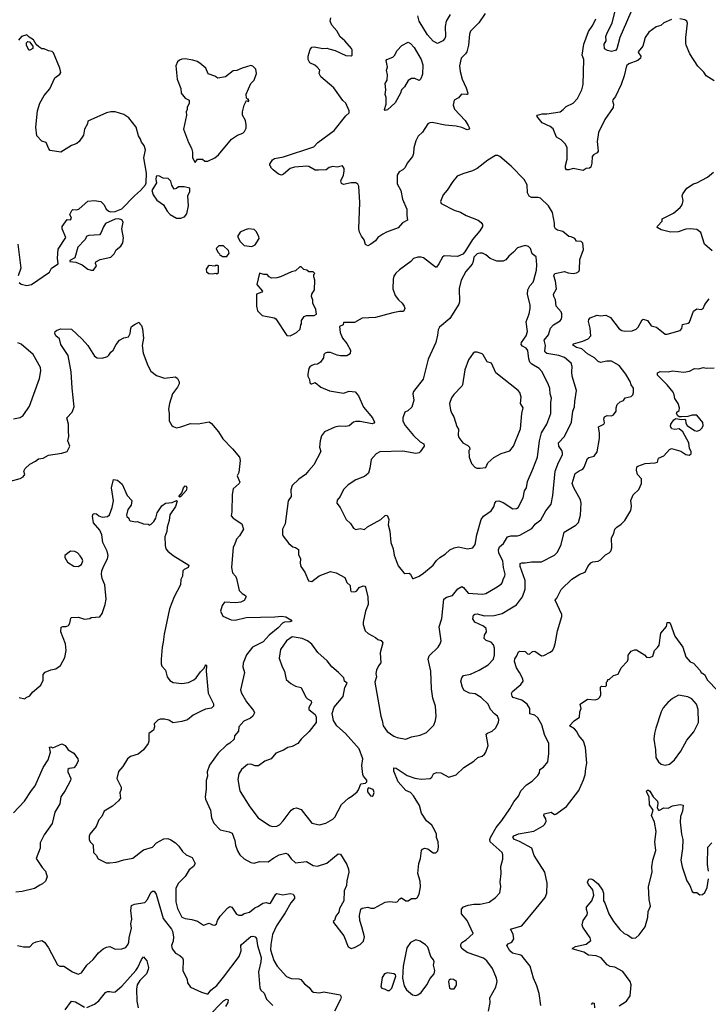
# Model space of a CAD drawing. Extents: x 1954683 to 2060285, y 904798 to 1016299.
# Tile 84 of 256: x 2007711 to 2014011, y 914587 to 923598. Entities that reach past the tile are written whole.
import ezdxf

# ---------------------------------------------------------------- set-up
doc = ezdxf.new("R2010")
doc.units = 0

msp = doc.modelspace()

# ---------------------------------------------------------------- linework, layer by layer
at = {"layer": '0CON10XD'}
for points in [[(2013074.2, 923445), (2013085, 923479.4), (2013132.4, 923565), (2013181.8, 923765)], [(2013333.9, 923736.1), (2013203.2, 923435), (2013175, 923332), (2013163.1, 923315), (2013125, 923307.2), (2013088.2, 923315), (2013062.6, 923332.6), (2013058.5, 923375), (2013076.4, 923405), (2013074.2, 923445)], [(2011970.8, 923655), (2011910.2, 923569.8), (2011835, 923492.9), (2011825.4, 923465), (2011817.8, 923365), (2011801.4, 923305), (2011790, 923285), (2011750, 923245), (2011734.2, 923175), (2011740, 923125), (2011758.4, 923055), (2011796.6, 922975), (2011812, 922925), (2011807.5, 922915), (2011797.7, 922912.3), (2011754.1, 922915.9), (2011726.1, 922883.9), (2011685, 922863.3), (2011678, 922815), (2011689.7, 922779.7), (2011785.4, 922675), (2011815, 922631.2), (2011825.7, 922605), (2011823.3, 922595), (2011805, 922590), (2011755, 922611.9), (2011704.6, 922624.6), (2011604, 922634), (2011485, 922658.6), (2011464.2, 922655.8), (2011445.9, 922644.1), (2011395, 922567.5), (2011357, 922533), (2011335, 922490), (2011316.7, 922425), (2011313.3, 922375), (2011303.3, 922345), (2011256.7, 922285), (2011237.5, 922245), (2011216.1, 922223.9), (2011182.5, 922205), (2011163.3, 922175), (2011163.8, 922095), (2011198.8, 922035), (2011214.3, 921954.3), (2011253.9, 921863.9), (2011252, 921805), (2011260, 921765), (2011212, 921738), (2011175, 921691.9), (2011065.7, 921654.3), (2011034.2, 921635.8), (2010986.7, 921605), (2010965, 921573.3), (2010925, 921543.3), (2010895, 921527.5), (2010875, 921540), (2010861.2, 921585), (2010837.7, 921617.7), (2010820.8, 921655), (2010814.3, 921684.3), (2010823.8, 921925), (2010814.3, 922075), (2010805, 922093.8), (2010785, 922105.7), (2010745, 922104.4), (2010675, 922090), (2010655, 922098.8), (2010649.4, 922125), (2010674.1, 922175.9), (2010680.8, 922215), (2010680, 922235), (2010665, 922260), (2010615, 922247.5), (2010575, 922253.8), (2010542.5, 922245), (2010515, 922223.3), (2010445, 922220), (2010415, 922222), (2010355, 922253.8), (2010337, 922257), (2010225, 922248), (2010185, 922236), (2010125, 922183.3), (2010105, 922176.7), (2010080, 922185), (2010030, 922225), (2010010, 922245), (2010010, 922255), (2010000, 922265), (2010000, 922275), (2010022.5, 922315), (2010043, 922327), (2010125, 922342), (2010402, 922435), (2010439.2, 922475), (2010588, 922585), (2010695, 922717.5), (2010726.7, 922745), (2010726.2, 922765), (2010695.5, 922835), (2010667.4, 922857.4), (2010585, 922974), (2010466.2, 923075), (2010450, 923105), (2010457.5, 923135), (2010433.3, 923165), (2010412.7, 923182.7), (2010366.7, 923205), (2010350, 923235), (2010351.2, 923265), (2010370, 923325), (2010385, 923346.7), (2010405, 923350), (2010485, 923334), (2010525, 923336.7), (2010538.3, 923331.7), (2010595.8, 923315.8), (2010695, 923271.2), (2010743.6, 923266.4), (2010753.3, 923275), (2010753, 923323), (2010746.7, 923335), (2010685, 923406.2), (2010642.7, 923442.7), (2010613.3, 923495), (2010566.8, 923546.8), (2010550, 923585), (2010556.2, 923615)], [(2011650.6, 923645), (2011613.3, 923585), (2011604.4, 923535), (2011606.9, 923445), (2011600, 923425), (2011581.2, 923405), (2011535, 923381.9), (2011495, 923402), (2011440.7, 923460.7), (2011365, 923584.5), (2011354.4, 923635)], [(2013675, 923600), (2013605, 923568.8), (2013577.5, 923545), (2013535, 923532), (2013466.5, 923483.5), (2013435, 923436.2), (2013411.1, 923355), (2013370, 923305), (2013371.2, 923295), (2013394.2, 923265), (2013391.9, 923245), (2013365, 923224.7), (2013282.9, 923195), (2013261.9, 923175), (2013242.2, 923085), (2013213.9, 923005), (2013163.5, 922896.5), (2013137.1, 922865), (2013134.4, 922855), (2013144.5, 922824.5), (2013141.5, 922795), (2013064.6, 922685), (2013005.6, 922564.4), (2012994.2, 922485), (2013004, 922395), (2012995, 922378.8), (2012959.4, 922360.6), (2012948.6, 922345), (2012944.2, 922285), (2012935, 922250), (2012925, 922240), (2012895, 922237.5), (2012865, 922218.8), (2012775, 922237.5), (2012735, 922222.9), (2012714, 922224), (2012705, 922240), (2012704.2, 922265), (2012719.5, 922320.5), (2012719.4, 922355), (2012720.8, 922425), (2012705, 922458.8), (2012665, 922498), (2012622.7, 922522.7), (2012590.9, 922600.9), (2012565, 922620), (2012491.2, 922655), (2012441.2, 922715), (2012447.5, 922725), (2012492.4, 922737.6), (2012535, 922735.8), (2012655, 922755.8), (2012684, 922775), (2012710, 922805), (2012776.1, 922835), (2012815, 922876.9), (2012852.9, 922955), (2012865.2, 923004.8), (2012871.1, 923235), (2012858, 923275), (2012871.9, 923375), (2012915, 923490.8), (2012955, 923549.2), (2012981.8, 923605)], [(2014065, 923040), (2013993, 923083), (2013969.3, 923119.3), (2013915, 923172.5), (2013842.9, 923285), (2013807.5, 923365), (2013804.3, 923384.3), (2013804.4, 923435), (2013820, 923565), (2013814.2, 923585), (2013797.8, 923597.8), (2013750, 923605)], [(2007705, 921192.5), (2007725, 921176.7), (2007775, 921166.2), (2007817.5, 921175), (2007985, 921287.5), (2008002.5, 921325), (2008062.5, 921365), (2008056.2, 921415), (2008063, 921497), (2008132.5, 921605), (2008100, 921685), (2008100, 921705), (2008145, 921770), (2008175, 921767.5), (2008185, 921782.5), (2008170, 921815), (2008187, 921853), (2008198.3, 921861.7), (2008235, 921857.5), (2008253.6, 921866.4), (2008335, 921937.5), (2008393, 921943), (2008453, 921933), (2008483, 921903), (2008502.5, 921865), (2008527.3, 921847.3), (2008545, 921840.8), (2008585.8, 921844.2), (2008645, 921867.5), (2008762.3, 921987.7), (2008817.5, 922035), (2008861.7, 922088.3), (2008867.5, 922105), (2008872.5, 922195), (2008846.2, 922335), (2008863.3, 922406.7), (2008848.3, 922448.3), (2008826.4, 922476.4), (2008817.5, 922505), (2008797.5, 922535), (2008776.1, 922616.1), (2008709.3, 922699.3), (2008665, 922730), (2008585, 922753.8), (2008545, 922756.2), (2008504.1, 922745.9), (2008335, 922670), (2008332.5, 922645), (2008302.5, 922595), (2008295, 922542.5), (2008255, 922483.3), (2008235, 922464), (2008184.3, 922445.7), (2008087.5, 922385), (2007990.5, 922400.5), (2007976.7, 922415), (2007953, 922473), (2007915, 922487.5), (2007866.7, 922535), (2007859.2, 922615), (2007874.3, 922765), (2007895.7, 922834.3), (2007935, 922903.3), (2007988, 922965), (2008032.7, 923067.3), (2008079.3, 923100.7), (2008087.5, 923115), (2008078.8, 923155), (2008020, 923295), (2008007, 923307), (2007975, 923312.5), (2007935, 923332.5), (2007915, 923332.5), (2007885, 923350), (2007861.2, 923371.2), (2007836.7, 923415), (2007797.7, 923437.7), (2007775, 923461.2), (2007727.5, 923445), (2007699.3, 923410.7)], [(2007805, 923320), (2007795, 923320), (2007772.5, 923365), (2007773, 923387), (2007785, 923400), (2007800, 923395), (2007830, 923355), (2007830, 923335), (2007805, 923320)], [(2011055, 922767.5), (2011047.5, 922775), (2011062.5, 922825), (2011063.3, 922885), (2011056.2, 922915), (2011062, 922955), (2011053.3, 923015), (2011072.5, 923045), (2011076.7, 923095), (2011067.5, 923135), (2011077.5, 923165), (2011063.8, 923226.2), (2011070, 923235), (2011126, 923255), (2011140.7, 923269.3), (2011165.7, 923315), (2011207.5, 923362.5), (2011265, 923392), (2011285, 923381.8), (2011320.8, 923345), (2011384.5, 923235), (2011398.9, 923185), (2011395, 923100), (2011381.7, 923058.3), (2011367, 923043), (2011325, 923061.2), (2011295, 923058.8), (2011265, 923043.3), (2011231.2, 922985), (2011204.3, 922955.7), (2011193.8, 922925), (2011145, 922837.5), (2011075, 922773.3), (2011055, 922767.5)], [(2009315, 922290), (2009338.3, 922321.7), (2009383, 922323), (2009405, 922302.5), (2009433.6, 922303.6), (2009495, 922334.2), (2009528.6, 922361.4), (2009648, 922505), (2009705, 922540), (2009751.5, 922558.5), (2009768.8, 922575), (2009782, 922605), (2009784, 922635), (2009776, 922675), (2009750, 922725), (2009750, 922755), (2009764, 922815), (2009785, 922860), (2009805, 922850), (2009807.5, 922855), (2009805, 922870), (2009795, 922870), (2009785, 922880), (2009784.2, 922915.8), (2009826.7, 923015), (2009857.5, 923045), (2009877.5, 923105), (2009872.5, 923145), (2009843.6, 923173.6), (2009825, 923180), (2009745, 923156), (2009697, 923133), (2009665, 923128.8), (2009595, 923076.2), (2009525, 923063.3), (2009495, 923081.2), (2009435, 923102.5), (2009414.1, 923154.1), (2009359.1, 923199.1), (2009334.3, 923214.3), (2009295, 923226.7), (2009225, 923238.8), (2009195, 923236.7), (2009171.7, 923228.3), (2009155, 923212.5), (2009140, 923175), (2009152, 923055), (2009185, 922970), (2009188.8, 922925), (2009225, 922881.2), (2009261.7, 922861.7), (2009262.5, 922835), (2009242.5, 922795), (2009242.5, 922775), (2009233.6, 922756.4), (2009236.7, 922725), (2009208.8, 922595), (2009255.7, 922475.7), (2009283.9, 922423.9), (2009291.2, 922385), (2009291.2, 922335), (2009315, 922290)], [(2011245, 917013.8), (2011295.9, 917034.1), (2011375, 917049.2), (2011433.8, 917075), (2011498.8, 917141.2), (2011516, 917185), (2011522.5, 917225), (2011515.8, 917315), (2011490, 917390), (2011478.6, 917475), (2011472.5, 917635), (2011448.1, 917745), (2011455.8, 917775), (2011540, 917855), (2011559.2, 917885), (2011567.8, 917912.2), (2011548.3, 918041.7), (2011573, 918117), (2011592.9, 918295), (2011615, 918311.9), (2011671.7, 918328.3), (2011720.1, 918389.9), (2011755, 918409.4), (2011771.4, 918401.4), (2011815, 918350), (2011945, 918340), (2011975, 918347.5), (2012065, 918397.1), (2012115, 918432.9), (2012125.7, 918445), (2012136.9, 918485), (2012149.4, 918505), (2012151.1, 918525), (2012136.4, 918585), (2012132.5, 918645), (2012095.3, 918715.3), (2012092.5, 918745), (2012102.2, 918775), (2012138.6, 918805), (2012175, 918865.8), (2012205, 918874.4), (2012265, 918875.6), (2012288.3, 918881.7), (2012397.9, 918942.1), (2012431.2, 918985), (2012477.8, 919022.2), (2012525, 919103.3), (2012574.2, 919165.8), (2012590, 919245), (2012610.4, 919465), (2012640, 919545), (2012676.9, 919615), (2012678.1, 919635), (2012670.6, 919655), (2012644.6, 919694.6), (2012640.5, 919725), (2012696.7, 919783.3), (2012760, 919915), (2012771.2, 920015), (2012787.3, 920055), (2012788.9, 920105), (2012805.9, 920204.1), (2012767.1, 920335), (2012761.9, 920375), (2012765.8, 920425), (2012755, 920454), (2012695, 920506.7), (2012644.6, 920524.6), (2012533.9, 920543.9), (2012518.5, 920555), (2012515.4, 920565), (2012520.7, 920615), (2012508.8, 920665), (2012549.2, 920715), (2012566.7, 920775), (2012595.4, 920804.6), (2012655, 920842), (2012665.8, 920855), (2012670, 920875), (2012670.8, 920905), (2012664.3, 920924.3), (2012620, 920975), (2012611.9, 921035), (2012597.1, 921065), (2012595.8, 921085), (2012620.9, 921135), (2012613.5, 921205), (2012598.8, 921255), (2012606, 921274), (2012695, 921292.5), (2012730.2, 921280.2), (2012773.3, 921276.7), (2012805, 921281.2), (2012826.1, 921293.9), (2012831.7, 921308.3), (2012835.8, 921404.2), (2012868, 921495), (2012863.6, 921553.6), (2012849.3, 921569.3), (2012805, 921570), (2012790, 921595), (2012755, 921612.5), (2012735, 921614), (2012680, 921660), (2012631.7, 921671.7), (2012612.5, 921685), (2012602.6, 921702.6), (2012602.5, 921735), (2012584.2, 921835), (2012549.1, 921895), (2012475, 921965.4), (2012455, 921971.4), (2012395, 921971.2), (2012371.7, 921981.7), (2012356, 922015), (2012354.2, 922085.8), (2012325.5, 922135.5), (2012207.9, 922257.9), (2012104.2, 922345), (2012084.2, 922355.8), (2012064.1, 922355.9), (2011995, 922311.2), (2011897.5, 922235), (2011855, 922213.8), (2011765, 922188), (2011713.8, 922165), (2011675, 922118.8), (2011623.4, 922036.6), (2011585.8, 921994.2), (2011560, 921935), (2011566.7, 921915), (2011685, 921853.8), (2011745, 921836.7), (2011796.4, 921806.4), (2011905, 921763.8), (2011932.3, 921742.3), (2011944.1, 921724.1), (2011946.2, 921705), (2011920.5, 921665), (2011854.2, 921585.8), (2011785, 921473.3), (2011766.6, 921453.4), (2011715, 921432.5), (2011593.1, 921436.9), (2011578.8, 921425), (2011547.1, 921365), (2011525, 921333.8), (2011515, 921333.8), (2011405, 921418.8), (2011385, 921426.2), (2011355, 921423.8), (2011315, 921413.3), (2011290, 921385), (2011185, 921310), (2011152.3, 921277.7), (2011135, 921250), (2011126.7, 921225), (2011126.2, 921135), (2011145.6, 921075.6), (2011176.2, 921035), (2011211.2, 921005), (2011228.8, 920975), (2011233.3, 920955), (2011223, 920927), (2011185, 920928), (2011125, 920915.7), (2010965, 920871.9), (2010845, 920867.5), (2010775, 920826.7), (2010673, 920827), (2010670, 920805), (2010638.3, 920791.7), (2010642.5, 920735), (2010663.3, 920685), (2010703.3, 920635), (2010737.5, 920575), (2010735, 920540), (2010705, 920523.3), (2010645, 920522.5), (2010615, 920527.5), (2010555, 920553.3), (2010525, 920553.3), (2010505, 920546.7), (2010492.5, 920535), (2010490, 920505), (2010462.5, 920465), (2010435, 920446.7), (2010405, 920442.5), (2010385, 920432.5), (2010365, 920422.5), (2010355, 920407.5), (2010346.2, 920355), (2010346.2, 920335), (2010362, 920305), (2010364, 920275), (2010373.3, 920265), (2010385, 920264.2), (2010415, 920278.8), (2010465, 920234.2), (2010545, 920201.1), (2010675, 920181.4), (2010725, 920200), (2010781.2, 920191.2), (2010810.8, 920155), (2010855, 920052), (2010938.6, 919955), (2010956, 919915), (2010952.5, 919905), (2010935, 919900.8), (2010825, 919920.4), (2010785, 919920.4), (2010765, 919914.4), (2010725, 919881.2), (2010693.7, 919873.7), (2010635, 919878.9), (2010595, 919869.4), (2010501.2, 919825), (2010470.9, 919789.1), (2010460, 919745), (2010453.8, 919685), (2010467.5, 919645), (2010403.3, 919525), (2010355, 919473.3), (2010325, 919436.7), (2010266.1, 919393.9), (2010203.3, 919335), (2010191.2, 919295), (2010196.2, 919235), (2010168, 919195), (2010140, 918985), (2010116.7, 918935), (2010116.4, 918886.4), (2010122.3, 918872.3), (2010173.6, 918803.6), (2010210, 918775), (2010235, 918768.8), (2010260.7, 918750.7), (2010263.3, 918705), (2010280, 918665), (2010276.7, 918625), (2010282.5, 918595), (2010320.7, 918540.7), (2010353.6, 918463.6), (2010385, 918457.5), (2010450.5, 918509.5), (2010555, 918546.7), (2010605, 918536.2), (2010685, 918493.3), (2010705, 918447.5), (2010735, 918420), (2010737, 918377), (2010743.8, 918363.8), (2010777.7, 918362.3), (2010795, 918372.5), (2010817.7, 918402.3), (2010852.1, 918417.9), (2010868.8, 918415), (2010875.7, 918405), (2010895.9, 918315.9), (2010899.2, 918245), (2010874, 918185), (2010854.2, 918085), (2010854.1, 918064.1), (2010871.2, 918005), (2010899.5, 917979.5), (2010967.5, 917945), (2010987.5, 917925), (2011017.3, 917917.3), (2011032.5, 917895), (2011010, 917805), (2011016.4, 917713.6), (2010993.9, 917686.1), (2010976, 917645), (2010970, 917615), (2010976.7, 917585), (2010960, 917535), (2011013.8, 917225), (2011028.6, 917185), (2011035.7, 917135), (2011072, 917085), (2011135, 917042.2), (2011165, 917027.8), (2011245, 917013.8)], [(2009185, 921782.5), (2009220, 921795), (2009239.3, 921820.7), (2009256.2, 921895), (2009250, 921985), (2009267.5, 922025), (2009267, 922057), (2009215, 922067.5), (2009165, 922067.5), (2009146.7, 922053.3), (2009125, 922047.5), (2009103, 922083), (2009095, 922120), (2009070, 922145), (2009025, 922146.7), (2008985, 922168.8), (2008960, 922165), (2008956.7, 922135), (2008962.5, 922105), (2008920, 922035), (2008932.5, 921995), (2008967, 921947), (2009027.5, 921905), (2009060, 921845), (2009087.5, 921815), (2009145, 921783.3), (2009185, 921782.5)], [(2014045, 921483.3), (2013976.2, 921545), (2013941.7, 921651.7), (2013905, 921676.7), (2013845, 921683.8), (2013805, 921680), (2013735, 921656), (2013665, 921654.2), (2013580, 921675), (2013542.5, 921695), (2013545, 921710), (2013590, 921755), (2013590, 921775), (2013692.5, 921827.5), (2013755, 921880), (2013771.2, 921905), (2013780, 921945), (2013773.3, 921985), (2013776.7, 922005), (2013813.8, 922055), (2013874.4, 922095.6), (2013907.5, 922105), (2014005, 922156.7), (2014058.1, 922201.9)], [(2008365, 921306.2), (2008385, 921306.7), (2008413.3, 921345), (2008403, 921367), (2008408.3, 921381.7), (2008447.7, 921402.3), (2008545, 921426.2), (2008575.6, 921454.4), (2008595, 921491.2), (2008635.6, 921524.4), (2008654, 921555), (2008661.2, 921601.2), (2008645.8, 921685), (2008658.1, 921745), (2008645, 921768), (2008615, 921775.8), (2008585, 921774.2), (2008495, 921732), (2008476.6, 921703.4), (2008454.4, 921645), (2008439.8, 921630.2), (2008345, 921622.5), (2008325, 921615.8), (2008305.5, 921584.5), (2008243.6, 921516.4), (2008215, 921417.5), (2008170, 921395), (2008170, 921385), (2008225, 921378), (2008282.5, 921355), (2008335, 921316.2), (2008365, 921306.2)], [(2009835, 921522.5), (2009865, 921537.5), (2009903.3, 921595), (2009900, 921615), (2009875, 921660), (2009855, 921676.7), (2009805, 921683.3), (2009773.6, 921676.4), (2009727, 921653), (2009703.3, 921615), (2009727, 921567), (2009765, 921532.5), (2009835, 921522.5)], [(2007694.2, 921545), (2007720, 921325), (2007697.5, 921255)], [(2009605, 921430), (2009627, 921463), (2009620, 921485), (2009575, 921527.5), (2009531.7, 921528.3), (2009510, 921505), (2009525, 921470), (2009540, 921455), (2009541.7, 921441.7), (2009555, 921440), (2009565, 921430), (2009605, 921430)], [(2011315, 918483.3), (2011365, 918506.2), (2011405, 918534.2), (2011495, 918606.2), (2011525, 918648.8), (2011555, 918676.7), (2011605, 918706.7), (2011647.5, 918745), (2011685, 918763.8), (2011725, 918773.8), (2011807, 918757), (2011857.5, 918765), (2011876.7, 918795), (2011894, 918885), (2011932.5, 919025), (2011954, 919055), (2012025.3, 919104.7), (2012049.1, 919140.9), (2012057.8, 919175), (2012069.4, 919190.6), (2012095, 919195.6), (2012135, 919180.6), (2012221.7, 919121.7), (2012255, 919125.6), (2012272, 919135), (2012317.4, 919222.6), (2012330, 919285), (2012346.7, 919315), (2012357.6, 919372.4), (2012404.4, 919485), (2012449.2, 919595), (2012466.6, 919743.4), (2012484, 919816), (2012533.6, 919896.4), (2012571.4, 919995), (2012570, 920095), (2012575.8, 920134.2), (2012564.4, 920175), (2012561.7, 920221.7), (2012547.5, 920265), (2012488.3, 920378.3), (2012465, 920407.1), (2012396.9, 920446.9), (2012379.1, 920465), (2012369.6, 920495), (2012360.9, 920570.9), (2012345, 920591.5), (2012310.3, 920610.3), (2012300, 920625), (2012302.7, 920645), (2012344.5, 920705), (2012357.8, 920745), (2012345.5, 920834.5), (2012373.6, 920906.4), (2012382.2, 920955), (2012381.1, 920985), (2012357.1, 921085), (2012360.9, 921125), (2012378.2, 921161.8), (2012407.3, 921195), (2012415.5, 921215), (2012438.6, 921305), (2012443.1, 921355), (2012435, 921426.7), (2012398.8, 921455), (2012383.9, 921503.9), (2012365, 921523.8), (2012335, 921530.8), (2012265, 921510), (2012229.7, 921470.3), (2012186.7, 921435), (2012159.5, 921400.5), (2012135, 921388.8), (2012075, 921388.8), (2012015, 921413.8), (2011975, 921446.2), (2011945, 921460), (2011921.7, 921461.7), (2011895, 921454), (2011867.1, 921425), (2011860.8, 921385), (2011849.7, 921360.3), (2011792.5, 921295), (2011749.2, 921215), (2011731.7, 921138.3), (2011736, 921015), (2011730, 920995), (2011645, 920863.3), (2011552.5, 920785), (2011540.9, 920759.1), (2011535, 920710), (2011517.5, 920645), (2011447.6, 920492.4), (2011401.7, 920308.3), (2011313.3, 920195), (2011307.5, 920175), (2011318, 920115), (2011297.7, 920052.3), (2011260.7, 920019.3), (2011233.6, 920006.4), (2011216.1, 919953.9), (2011217.5, 919925), (2011238.6, 919885), (2011315, 919791.9), (2011375, 919735.6), (2011407.5, 919715), (2011411.4, 919695), (2011375, 919643.1), (2011365, 919634.4), (2011335, 919626.7), (2011215, 919650.6), (2011005, 919642.9), (2010971.2, 919625), (2010925.6, 919574.4), (2010915.8, 919494.2), (2010901.2, 919448.8), (2010881.7, 919428.3), (2010865, 919416.7), (2010785, 919386.2), (2010715, 919341.2), (2010672.4, 919297.6), (2010643.3, 919235), (2010615, 919200), (2010613.6, 919173.6), (2010643.6, 919133.6), (2010698.8, 919025), (2010738.8, 918988.8), (2010765, 918945.8), (2010785, 918932.5), (2010825, 918941.2), (2010865, 918931.2), (2010894.3, 918955.7), (2011015, 919023.3), (2011055, 919060), (2011065, 919063.3), (2011075, 919056.7), (2011088.1, 919025), (2011082, 918975), (2011097.3, 918917.3), (2011106.7, 918815), (2011126.9, 918755), (2011137.6, 918697.6), (2011175, 918600), (2011225, 918536.7), (2011235, 918530), (2011275, 918534), (2011287.5, 918525), (2011304.2, 918484.2), (2011315, 918483.3)], [(2009475, 921272), (2009505, 921280), (2009515, 921272.5), (2009530, 921285), (2009530, 921345), (2009525, 921350), (2009505, 921350), (2009495, 921342.5), (2009445, 921347.5), (2009435, 921342.5), (2009417.5, 921315), (2009419.3, 921289.3), (2009442.5, 921275), (2009475, 921272)], [(2010185, 920706), (2010205, 920712.9), (2010245, 920736), (2010276, 920765), (2010283, 920807), (2010290, 920815), (2010290, 920845), (2010315, 920882.5), (2010335, 920892.5), (2010405, 920890), (2010427.5, 920902.5), (2010420, 920945), (2010393, 921003), (2010391.7, 921031.7), (2010380, 921065), (2010382.5, 921085), (2010407.5, 921125), (2010412.5, 921215), (2010402.5, 921245), (2010402.5, 921267.5), (2010410, 921275), (2010395, 921290), (2010355, 921290), (2010336.7, 921306.7), (2010311.7, 921311.7), (2010285, 921336.7), (2010272.5, 921335), (2010235, 921300), (2010198.3, 921291.7), (2010095.9, 921244.1), (2010065, 921236.2), (2010013.9, 921233.9), (2009994.1, 921244.1), (2009975, 921267.5), (2009945, 921267.5), (2009905, 921277.5), (2009881.2, 921175), (2009932.5, 921115), (2009925.9, 921104.1), (2009876.7, 921085), (2009876.2, 920975), (2009887.5, 920935), (2009930.5, 920890.5), (2010038.3, 920868.3), (2010055, 920860), (2010155, 920707.5), (2010185, 920706)], [(2012830.7, 919470.7), (2012862, 919485), (2012876.2, 919503.8), (2012906.8, 919583.2), (2012917.7, 919592.3), (2012966.7, 919605), (2012995, 919642.5), (2013015.8, 919765.8), (2013017.1, 919815), (2013006.7, 919873.3), (2013055.8, 919895), (2013061.1, 919908.9), (2013056.5, 919945), (2013060.8, 919965), (2013085, 919975.7), (2013125.9, 919974.1), (2013145, 919982.5), (2013167.5, 920015), (2013167.5, 920045), (2013177.5, 920075), (2013205, 920100), (2013236.4, 920113.6), (2013251.7, 920138.3), (2013305, 920150), (2013320, 920165), (2013327.5, 920185), (2013326.7, 920225), (2013306.4, 920256.4), (2013297.7, 920287.7), (2013257.5, 920355), (2013195, 920433.8), (2013125, 920472.5), (2013084.1, 920474.1), (2013025, 920461.4), (2013005, 920468.6), (2012968.6, 920505), (2012905, 920540), (2012855, 920585.4), (2012805, 920596.9), (2012778.1, 920615), (2012772.5, 920625), (2012777.3, 920632.7), (2012862.5, 920657.5), (2012912.1, 920677.9), (2012935.7, 920704.3), (2012928.9, 920775), (2012914.2, 920835), (2012916.7, 920855), (2012930.5, 920869.5), (2012995, 920893.3), (2013025, 920888.8), (2013075, 920894), (2013115, 920874.2), (2013195, 920770), (2013220, 920755), (2013247.6, 920747.6), (2013315, 920751.4), (2013350, 920765), (2013368.8, 920785), (2013405, 920852.5), (2013415, 920857.5), (2013455, 920846), (2013489.2, 920795), (2013536.7, 920785), (2013615, 920721.2), (2013635, 920720), (2013755, 920753.3), (2013769.2, 920770.8), (2013775, 920810), (2013828.3, 920821.7), (2013840.5, 920829.5), (2013875, 920930), (2013905, 920952.5), (2013945, 920946.2), (2013963.3, 920955), (2013978.8, 920991.2), (2014017.7, 921042.3)], [(2007626.4, 919373.6), (2007715, 919400), (2007742.5, 919415), (2007756.7, 919435), (2007750, 919465), (2007760.7, 919489.3), (2007805, 919530), (2007855, 919556.7), (2007881.7, 919578.3), (2007925, 919586.7), (2007975.9, 919614.1), (2008097.7, 919632.3), (2008145, 919646.7), (2008171.2, 919695), (2008151.2, 919745), (2008159.2, 919785), (2008157.5, 919835), (2008156.2, 919895), (2008143.3, 919955), (2008190, 920005), (2008208, 920055), (2008190, 920225), (2008182.9, 920375), (2008155.8, 920525), (2008088.8, 920625), (2008075, 920677.5), (2008042.5, 920705), (2008033, 920727), (2008036.7, 920745), (2008047.5, 920755), (2008085, 920768), (2008185, 920766.2), (2008284, 920675), (2008334, 920615), (2008395, 920520), (2008420, 920505), (2008465, 920501.2), (2008513.6, 920516.4), (2008525, 920527.5), (2008543.3, 920555), (2008565.8, 920574.2), (2008593.8, 920625), (2008625, 920663.8), (2008662.7, 920687.3), (2008705, 920696.7), (2008721.2, 920725), (2008727, 920773), (2008735, 920790), (2008767, 920813), (2008805, 920830), (2008810, 920815), (2008825, 920800), (2008835, 920770), (2008842.5, 920685), (2008830, 920615), (2008840, 920545), (2008882.3, 920432.3), (2008910.7, 920380.7), (2008961.7, 920341.7), (2009037.3, 920317.3), (2009135, 920328.8), (2009153.3, 920315), (2009171.2, 920285), (2009168.8, 920265), (2009154.2, 920235.8), (2009110, 920175), (2009080.8, 920085), (2009072.5, 920035), (2009080, 919995), (2009077, 919927), (2009102.5, 919885), (2009113.9, 919873.9), (2009145, 919863.8), (2009185, 919871.2), (2009275, 919902.5), (2009345, 919898.9), (2009445, 919917.1), (2009465, 919901.5), (2009529.3, 919825), (2009570.8, 919760.8), (2009659.4, 919669.4), (2009720.5, 919595), (2009729.5, 919565), (2009715.7, 919455), (2009702, 919425), (2009723.8, 919365), (2009717.7, 919352.3), (2009663.8, 919305), (2009653.9, 919253.9), (2009652, 919095), (2009646.4, 919056.4), (2009665, 919036.7), (2009743, 918983), (2009757.5, 918935), (2009723.3, 918875), (2009693.3, 918845), (2009677.7, 918792.3), (2009665, 918770), (2009648, 918585), (2009657.3, 918537.3), (2009685.5, 918505.5), (2009694, 918485), (2009720, 918375), (2009745, 918348), (2009778.3, 918328.3), (2009784, 918315), (2009765, 918283.8), (2009735, 918268), (2009685, 918262.5), (2009583.9, 918266.1), (2009562.3, 918237.7), (2009546.7, 918185), (2009569.3, 918139.3), (2009644.5, 918104.5), (2009682.9, 918102.9), (2009782.6, 918127.4), (2010045, 918132.9), (2010105, 918139.2), (2010145, 918132.5), (2010192.5, 918105), (2010200, 918095), (2010183.8, 918086.2), (2010135, 918083.9), (2010115, 918075.5), (2010075, 918032.9), (2009993.2, 917966.8), (2009937.3, 917905), (2009841.9, 917855), (2009786, 917785), (2009755, 917710), (2009754, 917675), (2009766.7, 917625), (2009732.5, 917465), (2009740.8, 917435), (2009785.6, 917355), (2009850, 917275), (2009858.6, 917255), (2009844.5, 917225.5), (2009823.6, 917206.4), (2009762.1, 917177.9), (2009716.7, 917125), (2009713.9, 917086.1), (2009677.5, 917045), (2009672.5, 917015), (2009635, 916976.2), (2009602.2, 916957.8), (2009525.8, 916885), (2009448.6, 916775), (2009427.1, 916715), (2009428.5, 916675), (2009417.8, 916635), (2009417.8, 916555), (2009407, 916487), (2009410, 916465), (2009455.7, 916365), (2009465.6, 916295), (2009485.7, 916245), (2009545, 916184.2), (2009627, 916167), (2009654.2, 916154.2), (2009679.4, 916085), (2009684.3, 916044.3), (2009705, 915992.5), (2009726.2, 915955), (2009765, 915918.8), (2009825, 915883.8), (2009855, 915878.8), (2009905, 915893.8), (2009985, 915892), (2010035, 915926.2), (2010083.6, 915956.4), (2010145, 915970.8), (2010165, 915960), (2010195, 915918), (2010235, 915882.5), (2010335, 915893.1), (2010395, 915858), (2010435, 915852), (2010521.5, 915878.5), (2010625, 915964.2), (2010645, 915962), (2010705, 915866.2), (2010720, 915825), (2010723.1, 915795), (2010704.2, 915715.8), (2010702, 915675), (2010680, 915625), (2010676.4, 915533.6), (2010636.7, 915465), (2010630.7, 915429.3), (2010602.5, 915395), (2010590, 915355), (2010580, 915345), (2010582.5, 915335), (2010677.5, 915215), (2010715, 915112.5), (2010745, 915097.5), (2010775, 915106.7), (2010825, 915133.8), (2010855.8, 915165), (2010865.8, 915205), (2010840.8, 915295), (2010824.3, 915355), (2010820.8, 915399.2), (2010833, 915457), (2010843, 915467), (2010895, 915476.7), (2010925, 915466.7), (2010955, 915466.2), (2011055, 915520.6), (2011097.4, 915527.4), (2011145, 915521.5), (2011163.3, 915525), (2011187.6, 915552.4), (2011205, 915561.2), (2011243.3, 915535), (2011265, 915532.5), (2011294.4, 915555.6), (2011335, 915556.2), (2011347.7, 915562.3), (2011366.2, 915595), (2011378.8, 915661.2), (2011375.8, 915715), (2011354, 915785), (2011363.8, 915875), (2011379.3, 915920.7), (2011386.4, 915993.6), (2011395, 916007.5), (2011415, 916017.5), (2011445, 916008.8), (2011495, 915973.3), (2011517, 915973), (2011537, 915993), (2011543.3, 916025), (2011540, 916075), (2011523.6, 916113.6), (2011523, 916143), (2011506.2, 916185), (2011481.2, 916225), (2011433.3, 916265), (2011386.3, 916336.3), (2011369.6, 916405), (2011330.3, 916470.3), (2011315.2, 916495.2), (2011285, 916524.4), (2011245, 916544.3), (2011175, 916624), (2011135, 916720), (2011135, 916750), (2011155, 916747.5), (2011255, 916680), (2011325, 916656.8), (2011385, 916647.5), (2011466.8, 916653.2), (2011481.2, 916665), (2011496.7, 916695), (2011525, 916708), (2011565, 916704.2), (2011636.4, 916666.4), (2011703.9, 916686.1), (2011773.3, 916755), (2011866.8, 916813.2), (2011903.8, 916846.2), (2011941.7, 916858.3), (2011964.1, 916875.9), (2011976.2, 916895), (2011997, 916957), (2011980, 917060), (2011990.5, 917069.5), (2012035, 917086.2), (2012065, 917113.8), (2012090.8, 917165), (2012095.9, 917194.1), (2012081.2, 917225), (2012055, 917244), (2012017.1, 917285), (2011998, 917335), (2011932.5, 917395), (2011877.6, 917427.6), (2011825.5, 917435.5), (2011777.9, 917457.9), (2011761.4, 917485), (2011747.5, 917545), (2011755.8, 917574.2), (2011770, 917595), (2011835, 917608.8), (2011915, 917645.6), (2011996.2, 917695), (2012045, 917746.7), (2012055.4, 917784.6), (2012055.6, 917845), (2012046.9, 917876.9), (2012025, 917900.6), (2011977.3, 917917.3), (2011961.4, 917935), (2011963.1, 917965), (2011982.9, 917995), (2011977.5, 918025), (2011955, 918046.9), (2011874, 918085), (2011857.5, 918115), (2011862.7, 918147.3), (2011875, 918157.5), (2011895, 918160.6), (2011965, 918142), (2012053.3, 918146.7), (2012125.4, 918164.6), (2012195, 918206.7), (2012255, 918244.3), (2012312.5, 918315), (2012336.9, 918385), (2012336.2, 918465), (2012289.5, 918595), (2012289.7, 918620.3), (2012305, 918628.5), (2012335, 918626.7), (2012393, 918637), (2012485, 918635.4), (2012605, 918697.1), (2012631.9, 918725), (2012665.4, 918794.6), (2012692.8, 918907.2), (2012798.8, 918971.2), (2012823.6, 918996.4), (2012841.9, 919065), (2012849.2, 919175), (2012842.5, 919205), (2012780.6, 919315), (2012764.4, 919355), (2012794.3, 919445), (2012830.7, 919470.7)], [(2007655, 919944), (2007715, 919956.2), (2007743.8, 919975), (2007799.7, 920060.3), (2007890.8, 920315), (2007903.9, 920383.9), (2007901.2, 920415), (2007835, 920533.3), (2007725, 920628.8), (2007695, 920642)], [(2011925, 919494), (2011975, 919498.8), (2011995, 919544), (2012047.7, 919592.3), (2012115, 919628.8), (2012195, 919653.3), (2012230, 919695), (2012292.2, 919855), (2012304.3, 919995), (2012316.9, 920045), (2012292.5, 920085), (2012298.6, 920145), (2012286.5, 920185), (2012272.9, 920205), (2012068, 920365), (2012026.1, 920456.1), (2011987, 920467), (2011952, 920532), (2011941.2, 920541.2), (2011895, 920555.7), (2011875, 920554), (2011860, 920545), (2011816.2, 920485), (2011784.2, 920395), (2011763.3, 920255), (2011757, 920243), (2011681.7, 920168.3), (2011662.1, 920137.9), (2011644, 920085), (2011653.8, 920025), (2011663.8, 919995), (2011683.9, 919963.9), (2011710, 919875), (2011725, 919850), (2011723.8, 919795), (2011730, 919775), (2011764.3, 919724.3), (2011810.7, 919700.7), (2011827.5, 919685), (2011830, 919665), (2011820, 919655), (2011822.5, 919595), (2011843.8, 919535), (2011874.2, 919504.2), (2011894.1, 919494.1), (2011925, 919494)], [(2012000.6, 914525), (2012014.3, 914605), (2012012, 914645), (2012068, 914745), (2012080, 914795), (2012074.2, 914825), (2012035.4, 914915.4), (2011985, 914985.7), (2011955, 915008.5), (2011805, 915061.5), (2011760, 915095), (2011745.8, 915115), (2011745.8, 915135), (2011756.8, 915153.2), (2011795, 915177.1), (2011859.2, 915235), (2011805.7, 915355), (2011754.3, 915415), (2011753, 915457), (2011771.9, 915478.1), (2011815, 915494.2), (2011866.6, 915503.4), (2011925, 915504.5), (2012005, 915521.4), (2012065.5, 915564.5), (2012102.7, 915607.3), (2012114.2, 915665), (2012106, 915705), (2012116, 915785), (2012112.7, 915847.3), (2012132, 915915), (2012132, 915955), (2012126.2, 915975), (2012015, 916074.2), (2012012, 916095), (2012017.5, 916115), (2012070.4, 916205), (2012121.4, 916268.6), (2012194.8, 916375), (2012231, 916439), (2012275, 916493), (2012295, 916540.8), (2012347.3, 916595), (2012399.4, 916630.6), (2012450.1, 916679.9), (2012466.9, 916705), (2012470, 916735), (2012503.9, 916756.1), (2012542, 916805), (2012551.7, 916881.7), (2012551.5, 916975), (2012511.9, 917055), (2012487.1, 917145), (2012450.2, 917210.2), (2012425, 917232.9), (2012378.8, 917245), (2012377.8, 917295), (2012355, 917332.9), (2012305, 917369.4), (2012225.6, 917395.6), (2012215.7, 917405.7), (2012209.5, 917430.5), (2012219.1, 917450.9), (2012296.7, 917515), (2012316.7, 917545), (2012313.3, 917565), (2012285, 917623.8), (2012255.8, 917665), (2012238.6, 917725), (2012241.4, 917748.6), (2012260, 917775), (2012275, 917813.3), (2012285, 917820), (2012335, 917816.2), (2012357.5, 917795), (2012375, 917790), (2012402.5, 917815), (2012425, 917817.5), (2012485, 917776), (2012505, 917779.2), (2012565, 917810.5), (2012585.3, 917824.7), (2012598.9, 917845), (2012611.5, 917885), (2012631.5, 918005), (2012670, 918135), (2012670.5, 918155), (2012610, 918285), (2012626.7, 918305), (2012665, 918382.5), (2012763, 918477), (2012836.4, 918523.6), (2012885, 918542.5), (2012910, 918595), (2012935, 918628.8), (2012955, 918638), (2013005, 918643.8), (2013025.8, 918654.2), (2013070.7, 918699.3), (2013105, 918717.5), (2013120, 918735), (2013130, 918765), (2013126.7, 918855), (2013146.2, 918895), (2013156, 918935), (2013173.8, 918955), (2013215, 918981.2), (2013246.7, 919015), (2013303.3, 919105), (2013307.5, 919145), (2013302.3, 919197.7), (2013325, 919250), (2013375, 919297.5), (2013400, 919355), (2013400, 919395), (2013363.3, 919435), (2013353.3, 919475), (2013356.7, 919505), (2013365, 919513.3), (2013432.3, 919537.7), (2013525, 919543.8), (2013545, 919550), (2013556.7, 919585), (2013605, 919608), (2013655, 919665.8), (2013675, 919674.7), (2013758.6, 919648.6), (2013805, 919618.8), (2013835, 919614.2), (2013855.3, 919625), (2013855.3, 919645), (2013838.9, 919675), (2013833.1, 919725), (2013777.5, 919825), (2013745, 919854.5), (2013705, 919847.8), (2013678.8, 919855), (2013664.2, 919875), (2013669.2, 919895), (2013694.4, 919935.6), (2013715, 919948.8), (2013765, 919940), (2013795, 919942.5), (2013802.5, 919935), (2013805.8, 919905), (2013819.2, 919885), (2013885, 919838.1), (2013905, 919832.9), (2013935, 919842.5), (2013955, 919861.5), (2013964.2, 919885), (2013962.3, 919912.3), (2013905, 919977.8), (2013865, 919980.4), (2013825, 919967.3), (2013765, 919963.3), (2013745, 919963.3), (2013731.4, 919971.4), (2013718.8, 919995), (2013722.5, 920005), (2013745, 920021.2), (2013748.1, 920045), (2013734.2, 920084.2), (2013705, 920132.5), (2013700, 920165), (2013688.7, 920188.7), (2013636.2, 920256.2), (2013546, 920345), (2013546.7, 920365), (2013570.5, 920379.5), (2013644.3, 920375.7), (2013685, 920384.3), (2013786.7, 920373.3), (2013838.8, 920381.2), (2013885, 920406.2), (2013925, 920403.8), (2013965, 920415.8), (2013995, 920410), (2014065, 920412.5)], [(2007706.4, 917396.4), (2007757, 917383), (2007770, 917395), (2007805, 917410), (2007827.5, 917445), (2007905, 917507.5), (2007926.7, 917555), (2007926.7, 917605), (2007945, 917626.7), (2007995, 917647.5), (2008041.7, 917658.3), (2008083, 917687), (2008125, 917760), (2008136.7, 917825), (2008128.8, 917885), (2008086.2, 917995), (2008090.7, 918039.3), (2008105, 918046.2), (2008135, 918043.8), (2008157.5, 918055), (2008168.8, 918075), (2008177.5, 918122.5), (2008185, 918127.5), (2008249.5, 918129.5), (2008305, 918113.3), (2008351.7, 918118.3), (2008365, 918127.5), (2008445, 918132.5), (2008465.8, 918164.2), (2008492.5, 918245), (2008500.8, 918295), (2008489.2, 918425), (2008466.2, 918485), (2008458.6, 918525), (2008461.4, 918555), (2008479.9, 918600.1), (2008514.6, 918665), (2008518.9, 918695), (2008512.5, 918735), (2008472.3, 918812.3), (2008463.8, 918883.8), (2008442.9, 918925), (2008385.8, 918995), (2008376.1, 919053.9), (2008383.3, 919075), (2008395, 919080), (2008415, 919076), (2008435, 919056.2), (2008465, 919046.7), (2008515, 919050), (2008532.4, 919067.6), (2008558.1, 919135), (2008569.2, 919195), (2008550, 919315), (2008570.7, 919389.3), (2008605, 919383.3), (2008647.9, 919347.9), (2008693, 919243), (2008738, 919198), (2008730, 919155), (2008700, 919115), (2008687.5, 919065), (2008691.7, 919051.7), (2008710, 919035), (2008711.7, 919021.7), (2008723, 919013), (2008775, 919002.5), (2008786.1, 919006.1), (2008845, 918983.3), (2008885, 918980), (2008895, 918972.5), (2008915, 918982.5), (2008936.7, 919005), (2008955, 919037.5), (2008970, 919085), (2009010.8, 919149.2), (2009045.6, 919174.4), (2009105, 919180.8), (2009145, 919197.5), (2009151.7, 919191.7), (2009135, 919143.8), (2009084.6, 919065.4), (2009077.7, 919015), (2009060, 918955), (2009056.4, 918913.6), (2009040, 918865), (2009041.5, 918785), (2009049.4, 918755), (2009065.8, 918735), (2009115, 918695.8), (2009257.5, 918605), (2009252.5, 918585), (2009215, 918566.7), (2009203.8, 918555), (2009200, 918505), (2009186.7, 918475), (2009182, 918425), (2009123.2, 918316.8), (2009082, 918205), (2009031.9, 917975), (2009025, 917900), (2009014.3, 917855), (2009004.2, 917745), (2009004.1, 917704.1), (2009011.7, 917681.7), (2009046.2, 917645), (2009060, 917585), (2009085, 917551.2), (2009115, 917530.8), (2009195, 917521.9), (2009255, 917533.1), (2009305, 917555.6), (2009325.4, 917574.6), (2009365, 917630.8), (2009398, 917662), (2009407.5, 917685), (2009415, 917692.5), (2009419.3, 917689.3), (2009415.7, 917635), (2009435.7, 917435), (2009485, 917336.7), (2009485.6, 917315), (2009465, 917297.1), (2009412.1, 917287.9), (2009377, 917273), (2009297.6, 917232.4), (2009245, 917191.9), (2009194.5, 917175.5), (2009115, 917162.9), (2009075, 917187.5), (2009035, 917197.5), (2008995, 917195.8), (2008975, 917186.2), (2008942.5, 917155), (2008944.2, 917125), (2008936, 917095), (2008892.5, 917065), (2008892.5, 916995), (2008887, 916973), (2008842.5, 916915)], [(2009175, 919227.5), (2009167.5, 919235), (2009192.9, 919267.1), (2009208.6, 919315), (2009225, 919332), (2009235, 919328), (2009241.4, 919315), (2009235, 919288.8), (2009185, 919233.8), (2009175, 919227.5)], [(2008245, 918593.3), (2008275, 918612.5), (2008288.8, 918645), (2008283.3, 918665), (2008265, 918692.5), (2008238.8, 918718.8), (2008215, 918730), (2008177, 918733), (2008122.5, 918695), (2008122.5, 918675), (2008147.5, 918635), (2008205, 918596.2), (2008245, 918593.3)], [(2012478, 914575), (2012464.2, 914685), (2012442.5, 914755), (2012412, 914825), (2012380, 914935), (2012308.6, 915028.6), (2012295, 915036.9), (2012220, 915055), (2012196.7, 915075), (2012167.5, 915125), (2012179.3, 915140.7), (2012213.9, 915156.1), (2012231.2, 915185), (2012225, 915227.5), (2012200, 915275), (2012304.3, 915305.7), (2012436, 915465), (2012518.8, 915565), (2012533.8, 915605), (2012536, 915695), (2012514.5, 915795), (2012418.8, 915948.8), (2012395.8, 916015.8), (2012285, 916078.2), (2012238, 916095), (2012222, 916115), (2012232.2, 916127.8), (2012275, 916147.5), (2012415, 916172.5), (2012499.1, 916220.9), (2012515.8, 916235), (2012527.6, 916262.4), (2012523.5, 916285), (2012507.3, 916315), (2012510.2, 916329.8), (2012575, 916345.6), (2012604.1, 916324.1), (2012615, 916326), (2012713.9, 916396.1), (2012825.7, 916544.3), (2012869.7, 916640.3), (2012884.2, 916685.8), (2012889.2, 916745), (2012900.8, 916795), (2012887, 916937), (2012868, 916995), (2012827, 917047), (2012805, 917086.7), (2012787.3, 917107.3), (2012740, 917135), (2012785, 917180), (2012833.3, 917215), (2012836.7, 917265), (2012848, 917295), (2012840, 917335), (2012905, 917378.8), (2012975, 917373.8), (2013005, 917383.3), (2013015.9, 917394.1), (2013027, 917417), (2013025, 917490), (2013035, 917500), (2013070, 917495), (2013080, 917505), (2013080, 917535), (2013090, 917545), (2013091.7, 917558.3), (2013105, 917560), (2013145, 917597.5), (2013185, 917607.5), (2013212.5, 917665), (2013271.2, 917728.8), (2013278.8, 917745), (2013278.3, 917781.7), (2013305, 917817.5), (2013335, 917832.5), (2013355, 917832.5), (2013426.4, 917786.4), (2013445, 917763.3), (2013475, 917760), (2013505, 917772.5), (2013517.5, 917825), (2013547.7, 917852.3), (2013562.5, 917875), (2013576.4, 917983.6), (2013627.5, 918045), (2013635, 918080), (2013655, 918082.5), (2013662.5, 918075), (2013705, 917957.5), (2013776.7, 917855), (2013806.4, 917766.4), (2013845, 917722.5), (2013875, 917710), (2013934.1, 917644.1), (2013945, 917622.5), (2013975.9, 917605.9), (2014002.7, 917552.7), (2014095, 917460)], [(2010025, 916214.4), (2010065, 916218.1), (2010089.3, 916230.7), (2010122, 916265), (2010194.3, 916365), (2010215, 916378.1), (2010245, 916383.8), (2010285, 916370), (2010385, 916246), (2010455, 916229.4), (2010513.3, 916245), (2010575, 916281.2), (2010595, 916300), (2010653.8, 916415), (2010720, 916475), (2010748.8, 916491.2), (2010797.7, 916532.3), (2010810.7, 916549.3), (2010832.5, 916605), (2010875, 916610), (2010887, 916623), (2010887, 916637), (2010857.5, 916675), (2010851.7, 916691.7), (2010841.4, 916771.4), (2010850.6, 916835), (2010817.8, 916925), (2010691.4, 917065), (2010612.5, 917135), (2010583.4, 917183.4), (2010569.2, 917249.2), (2010587.5, 917305), (2010670, 917405), (2010684.2, 917485), (2010706.1, 917526.1), (2010683.9, 917543.9), (2010676.7, 917575), (2010628.8, 917625), (2010565.6, 917675.6), (2010525, 917730.8), (2010437.6, 917807.6), (2010382.6, 917882.6), (2010345, 917913.1), (2010296.4, 917936.4), (2010205, 917951.1), (2010150.8, 917915), (2010097.8, 917835), (2010085.6, 917755), (2010113.1, 917675), (2010134.2, 917635), (2010149.7, 917559.7), (2010192.7, 917522.7), (2010235, 917497.5), (2010287.7, 917487.7), (2010327.7, 917397.7), (2010345, 917381.2), (2010377.5, 917365), (2010380, 917345), (2010356.4, 917303.6), (2010357.5, 917285), (2010415, 917240), (2010423.3, 917215), (2010422.5, 917165), (2010360, 917085), (2010286.7, 917015), (2010255, 916973.3), (2010205, 916946.7), (2010165, 916938), (2010125, 916912.5), (2010055, 916886), (2010012.5, 916835), (2009955, 916813.3), (2009895, 916770.8), (2009865, 916770), (2009825, 916783.8), (2009795, 916781.2), (2009738.8, 916735), (2009717.1, 916695), (2009707.5, 916645), (2009720.8, 916555), (2009728, 916535), (2009815.8, 916395), (2009894, 916294), (2009995, 916222.9), (2010025, 916214.4)], [(2013615, 916777.1), (2013655, 916784.3), (2013701.2, 916825), (2013759.2, 916905), (2013814.2, 917005), (2013878.3, 917081.7), (2013922, 917165), (2013916.9, 917285), (2013901.9, 917335), (2013861.3, 917381.3), (2013825, 917402), (2013740, 917415), (2013685, 917386.7), (2013641.3, 917348.7), (2013599.7, 917300.3), (2013578.6, 917265), (2013531.4, 917115), (2013518.6, 917065), (2013514.3, 917015), (2013529.4, 916915), (2013531.9, 916845), (2013556, 916805), (2013580, 916785), (2013615, 916777.1)], [(2007655, 916338), (2007755.6, 916445), (2007818.5, 916545), (2007851.9, 916585), (2007926.9, 916753.1), (2007972.5, 916825), (2007981.4, 916855), (2007991.4, 916895), (2007985, 916940), (2007995, 916942.5), (2008015, 916933.3), (2008095, 916971.2), (2008125.6, 916955), (2008154.2, 916915), (2008205.4, 916885), (2008244.2, 916835), (2008246, 916815), (2008228.8, 916775), (2008207.7, 916752.3), (2008165, 916744), (2008152.9, 916735), (2008152.9, 916715), (2008178.1, 916655), (2008176.7, 916635), (2008126.4, 916543.6), (2008086, 916485), (2008077, 916423), (2008033, 916347), (2008006.8, 916243.2), (2007935, 916138), (2007897.5, 916065), (2007899.2, 916015), (2007862.9, 915922.9), (2007917.7, 915837.7), (2007947.5, 915805), (2007963.3, 915755), (2007946.4, 915713.6), (2007920.7, 915689.3), (2007895, 915678.8), (2007845, 915647.5), (2007735, 915619.2), (2007675, 915614.2)], [(2008842.5, 916915), (2008795, 916876.7), (2008726.1, 916853.9), (2008696.7, 916835), (2008655.8, 916764.2), (2008615, 916717.5), (2008600, 916655), (2008640, 916575), (2008640, 916555), (2008627, 916523), (2008632.5, 916475), (2008615, 916450), (2008561.1, 916398.9), (2008482.5, 916355), (2008463.6, 916306.4), (2008434.1, 916275.9), (2008411.2, 916215), (2008353.8, 916145), (2008346.2, 916125), (2008346.2, 916095), (2008354.2, 916074.2), (2008383.3, 916045), (2008386.7, 915975), (2008410.5, 915950.5), (2008428.3, 915918.3), (2008503, 915883), (2008535, 915882), (2008595, 915887.5), (2008665, 915910), (2008745, 915923.3), (2008845, 916000), (2008925, 916023.8), (2008963.3, 916065), (2009028.3, 916101.7), (2009066.2, 916103.8), (2009095, 916092.5), (2009136, 916065), (2009168, 916035), (2009201.2, 915985), (2009234.2, 915954.2), (2009289.5, 915929.5), (2009316.2, 915875), (2009300.9, 915849.1), (2009262.4, 915817.6), (2009223.6, 915756.4), (2009163.6, 915695), (2009140.9, 915649.1), (2009138.2, 915525), (2009153.6, 915465), (2009195, 915384.3), (2009225, 915371.5), (2009285, 915362.9), (2009337.3, 915347.3), (2009391.7, 915311.7), (2009445, 915328.8), (2009475, 915313.8), (2009495, 915312.5), (2009511.2, 915325), (2009520.8, 915355), (2009545.4, 915394.6), (2009615, 915468.8), (2009635, 915482.5), (2009652.5, 915475), (2009695, 915413.3), (2009715, 915403.3), (2009743.6, 915403.6), (2009765, 915418.8), (2009815, 915431.4), (2009861.3, 915468.7), (2009895.9, 915484.1), (2009935, 915512.5), (2009965, 915518.6), (2009995, 915510.8), (2010005, 915514), (2010055.9, 915594.1), (2010065, 915600), (2010119.1, 915589.1), (2010185, 915600), (2010213.9, 915593.9), (2010223.8, 915575), (2010223.8, 915555), (2010192.9, 915517.1), (2010140.8, 915425), (2010060.4, 915305), (2010024.5, 915224.5), (2010007.3, 915135), (2010006.1, 915086.1), (2010037.6, 914987.6), (2010067.1, 914935), (2010151.3, 914841.3), (2010195, 914824.2), (2010265, 914820.8), (2010284.2, 914814.2), (2010316.2, 914775), (2010360, 914740), (2010385, 914706.2), (2010397.9, 914697.9), (2010455, 914691.9), (2010495, 914700), (2010643.6, 914673.6), (2010651.2, 914655), (2010645, 914632.5), (2010591.2, 914525)], [(2010935, 916492.5), (2010945, 916497.5), (2010953.3, 916525), (2010945, 916552.5), (2010902.5, 916567.5), (2010893, 916557), (2010893, 916533), (2010920, 916495), (2010935, 916492.5)], [(2013195, 914572), (2013262, 914615), (2013297.1, 914665), (2013305.6, 914765), (2013295, 914795.8), (2013228.3, 914888.3), (2013155, 914927.1), (2013114.2, 914934.2), (2013085, 914948.8), (2013030.9, 915010.9), (2012985, 915029.4), (2012915.9, 915035.9), (2012873.2, 915063.2), (2012766.7, 915095), (2012773.3, 915105), (2012795, 915115.6), (2012895, 915136.2), (2012935, 915170), (2012928.8, 915195), (2012863.9, 915293.9), (2012856.7, 915315), (2012867.5, 915355), (2012903.8, 915405), (2012906.2, 915425), (2012896.7, 915455), (2012897.5, 915475), (2012946.7, 915535), (2012963.8, 915585), (2012953.6, 915633.6), (2012915, 915683.3), (2012906.2, 915705), (2012918.3, 915731.7), (2012935, 915736.2), (2012955, 915728.8), (2013005, 915690), (2013043, 915633), (2013052.2, 915605), (2013053.8, 915535), (2013065.8, 915515.8), (2013101.4, 915415), (2013144.2, 915345), (2013202.5, 915272.5), (2013241.2, 915235), (2013272, 915222), (2013315, 915192), (2013346.7, 915195), (2013377.4, 915222.6), (2013433.9, 915296.1), (2013459.1, 915385), (2013460, 915435), (2013481.2, 915485), (2013471.2, 915545), (2013465.5, 915665), (2013497.9, 915795), (2013495.4, 915845), (2013503.9, 915905), (2013532.4, 915995), (2013520.8, 916075), (2013532.9, 916167.1), (2013520, 916255), (2013490, 916315), (2013506.2, 916365), (2013472.1, 916412.1), (2013470, 916485), (2013448.1, 916525), (2013445.8, 916535), (2013452.4, 916547.6), (2013465, 916548), (2013475, 916538), (2013507, 916487), (2013546.4, 916446.4), (2013550, 916425), (2013544.2, 916384.2), (2013555, 916362.5), (2013565, 916362.5), (2013605, 916384.4), (2013645, 916381.9), (2013685, 916402.2), (2013755, 916415.6), (2013780, 916410), (2013774.2, 916355), (2013756.9, 916305), (2013752.2, 916255), (2013765.5, 916145), (2013777.5, 916095), (2013775.7, 916014.3), (2013760.8, 915905), (2013772, 915845), (2013816.1, 915716.1), (2013843.3, 915675), (2013865, 915620), (2013875, 915610), (2013905, 915610), (2013935, 915590), (2013957, 915593), (2013979.3, 915610.7), (2014000, 915655), (2014013.3, 915735)], [(2014013.3, 915805), (2014004, 915865), (2014007.1, 916025), (2014043.8, 916065)], [(2007690, 915125), (2007745, 915112.5), (2007805, 915112.5), (2007835, 915147.5), (2007860.7, 915159.3), (2007915, 915170), (2007936.7, 915155), (2007975, 915102.5), (2008057, 914947), (2008077, 914937), (2008115, 914937.5), (2008195, 914884), (2008245, 914864.2), (2008275.7, 914874.3), (2008325.8, 914945), (2008381.7, 914998.3), (2008431.1, 915058.9), (2008475, 915094), (2008505, 915110), (2008535, 915116.7), (2008585, 915092.5), (2008645, 915093.8), (2008681.7, 915108.3), (2008702.5, 915137.5), (2008710.8, 915155), (2008712.9, 915195), (2008734.2, 915285), (2008726.7, 915325), (2008735.5, 915365), (2008726.9, 915445), (2008735, 915492.5), (2008760, 915505), (2008855, 915518.6), (2008880, 915545), (2008910.8, 915609.2), (2008925, 915622.5), (2008942.5, 915622.5), (2008959.5, 915595), (2009025, 915370.8), (2009100, 915275), (2009109.5, 915255), (2009117.9, 915205), (2009113.8, 915166.2), (2009100.6, 915125), (2009105.8, 915095), (2009135, 915056), (2009177.5, 915035), (2009201.7, 915011.7), (2009206.2, 914995), (2009203.3, 914895), (2009242.5, 914815), (2009247.5, 914785), (2009272.5, 914745), (2009375, 914696.7), (2009421.7, 914681.7), (2009435, 914683.8), (2009460, 914715), (2009515, 914759.2), (2009575, 914834.2), (2009720, 915025), (2009738.2, 915075), (2009734.4, 915125), (2009739.2, 915135), (2009825, 915206.9), (2009845, 915210.8), (2009865.5, 915205.5), (2009877.9, 915187.9), (2009886.7, 915125), (2009919.8, 915015), (2009917.1, 914975), (2009896.8, 914885), (2009907.3, 914737.3), (2009917.6, 914717.6), (2009948.7, 914688.7), (2009970, 914635), (2010025.6, 914575)], [(2011335, 914666.7), (2011355, 914673.3), (2011383.9, 914696.1), (2011436, 914765), (2011465.7, 914824.3), (2011503.3, 914865), (2011510, 914895), (2011498, 914945), (2011502, 914975), (2011498, 914995), (2011474, 915025), (2011445, 915108.8), (2011425, 915132), (2011374.2, 915164.2), (2011335, 915176), (2011287, 915153), (2011252.5, 915105), (2011218.6, 914935), (2011214, 914825), (2011227.1, 914755), (2011248.8, 914718.8), (2011304.2, 914674.2), (2011335, 914666.7)], [(2008325, 914559.2), (2008395, 914588.5), (2008435, 914618.1), (2008495, 914694.2), (2008514.3, 914705.7), (2008535, 914704.2), (2008565, 914698), (2008585, 914701.4), (2008645, 914751.8), (2008772.7, 914897.3), (2008791.8, 914925), (2008825, 914996.7), (2008845, 915020), (2008874.1, 914984.1), (2008888.6, 914925), (2008886.9, 914905), (2008870.6, 914865), (2008810, 914805), (2008786.2, 914765), (2008780, 914725), (2008783.3, 914615), (2008795, 914553.8)], [(2011095, 914713.3), (2011115.6, 914734.4), (2011153.8, 914845), (2011148, 914858), (2011135, 914866.2), (2011075, 914874), (2011050, 914865), (2011028.3, 914831.7), (2011016.4, 914746.4), (2011025, 914733.3), (2011055, 914726.2), (2011076.4, 914713.6), (2011095, 914713.3)], [(2011655, 914727.5), (2011685, 914730), (2011706.4, 914763.6), (2011706.4, 914796.4), (2011680, 914815), (2011653.6, 914816.4), (2011640.7, 914809.3), (2011633.8, 914796.2), (2011643.8, 914733.8), (2011655, 914727.5)], [(2008127.1, 914535), (2008184.7, 914615.3), (2008221.1, 914611.1), (2008305, 914562.3)], [(2009435.2, 914474.8), (2009575, 914618.5), (2009603.1, 914633.1), (2009618.7, 914628.7), (2009616.6, 914605), (2009592.8, 914567.2)], [(2012943.6, 914586.4), (2012955, 914600), (2012967, 914597), (2012970, 914555)]]:
    msp.add_lwpolyline(points, dxfattribs=at)

doc.saveas('drawing.dxf')
